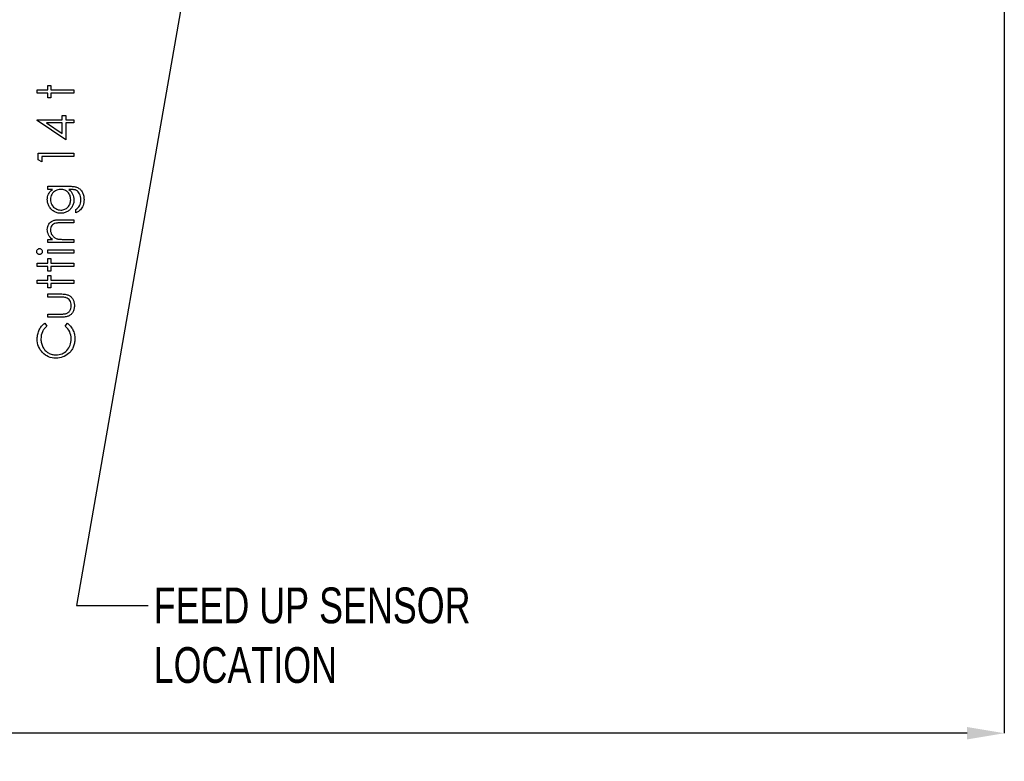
# Model space of a CAD drawing. Header units: inches. Extents: x -122 to 123, y -201 to 75.
# Tile 149 of 191: x -8.18 to -4.74, y 58.16 to 60.75. Entities that reach past the tile are written whole.
import ezdxf

# ---------------------------------------------------------------- set-up
doc = ezdxf.new("R2010")
doc.units = ezdxf.units.IN
doc.header["$MEASUREMENT"] = 0
doc.header["$PDSIZE"] = -1
doc.layers.add('DIMENSIONS', color=171, linetype='Continuous')
doc.layers.add('NOTES', color=5, linetype='Continuous')
doc.styles.add('SLDTEXTSTYLE0', font='TXT', dxfattribs={"width": 0.75})
doc.dimstyles.new('SLDDIMSTYLE3', dxfattribs={"dimtxt": 0.125, "dimasz": 0.13, "dimexe": 0, "dimexo": 0.0625, "dimgap": 0.03125, "dimtad": 0, "dimtih": 1, "dimtoh": 1, "dimdec": 4, "dimrnd": 1e-09, "dimzin": 12, "dimdsep": 46, "dimtxsty": 'SLDTEXTSTYLE0', "dimsah": 1, "dimcen": 0.09, "dimadec": 0, "dimazin": 3, "dimtfac": 1, "dimtdec": 4, "dimtofl": 0, "dimtmove": 0, "dimatfit": 3, "dimfxl": 1, "dimfrac": 2, "dimtolj": 1, "dimtzin": 12, "dimarcsym": 0})
doc.dimstyles.new('SLDDIMSTYLE9', dxfattribs={"dimtxt": 0.18, "dimasz": 0.13, "dimexe": 0, "dimexo": 0.0625, "dimgap": 0, "dimtad": 0, "dimtih": 1, "dimtoh": 1, "dimdec": 0, "dimrnd": 1e-09, "dimzin": 0, "dimdsep": 46, "dimtxsty": 'Standard', "dimsah": 1, "dimcen": 0.09, "dimadec": 0, "dimazin": 0, "dimtfac": 0.13, "dimtdec": 0, "dimtofl": 0, "dimtmove": 0, "dimatfit": 3, "dimfxl": 1, "dimfrac": 2, "dimtolj": 1, "dimtzin": 0, "dimarcsym": 0})

# ---------------------------------------------------------------- blocks, each defined once
blk = doc.blocks.new('_D_4')
at = {"layer": 'Defpoints', "color": 0}
for p in [(-44.7441, 62.6287), (-4.7428, 62.2104), (-44.7441, 58.2595), (-44.7441, 58.2595)]:
    blk.add_point(p, dxfattribs=at)
at = {"layer": 'DIMENSIONS', "color": 0, "lineweight": -2}
for p, q in [((-44.7441, 62.5662), (-44.7441, 58.2595)), ((-4.7428, 62.1479), (-4.7428, 58.2595)), ((-44.6141, 58.2595), (-24.2752, 58.2595)), ((-4.8728, 58.2595), (-23.6034, 58.2595))]:
    blk.add_line(p, q, dxfattribs=at)
at = {"layer": 'DIMENSIONS', "color": 0}
for points in [[(-44.6141, 58.2811), (-44.6141, 58.2378), (-44.7441, 58.2595)], [(-4.8728, 58.2378), (-4.8728, 58.2811), (-4.7428, 58.2595)]]:
    blk.add_solid(points, dxfattribs=at)
at = {"layer": 'DIMENSIONS', "color": 0, "insert": (-23.9393, 58.322), "char_height": 0.125, "attachment_point": 2, "style": 'SLDTEXTSTYLE0'}
blk.add_mtext('\\A1;(40.0013)', dxfattribs=at)

msp = doc.modelspace()

# ---------------------------------------------------------------- linework, layer by layer
at = {"color": 7, "linetype": 'Continuous', "flags": 128}
for points in [[(-8.12331, 60.49705), (-8.12331, 60.50827), (-8.12331, 60.50827), (-8.08645, 60.50827), (-8.08645, 60.50827), (-8.08645, 60.5243), (-8.08645, 60.5243), (-8.07524, 60.5243), (-8.07524, 60.5243), (-8.07524, 60.50827), (-8.07524, 60.50827), (-7.99511, 60.50827), (-7.99511, 60.50827), (-7.99511, 60.49705), (-7.99511, 60.49705), (-8.07524, 60.49705), (-8.07524, 60.49705), (-8.07524, 60.48103), (-8.07524, 60.48103), (-8.08645, 60.48103), (-8.08645, 60.48103), (-8.08645, 60.49705), (-8.08645, 60.49705), (-8.12331, 60.49705)], [(-8.12331, 60.40183), (-8.12331, 60.40411), (-8.12331, 60.40411), (-8.03677, 60.40411), (-8.03677, 60.40411), (-8.03677, 60.41853), (-8.03677, 60.41853), (-8.02395, 60.41853), (-8.02395, 60.41853), (-8.02395, 60.40411), (-8.02395, 60.40411), (-7.99511, 60.40411), (-7.99511, 60.40411), (-7.99511, 60.39289), (-7.99511, 60.39289), (-8.02395, 60.39289), (-8.02395, 60.39289), (-8.02395, 60.33359), (-8.02395, 60.33359), (-8.12331, 60.40183)], [(-8.03677, 60.39289), (-8.09106, 60.39289), (-8.09106, 60.39289), (-8.03677, 60.35563), (-8.03677, 60.35563), (-8.03677, 60.39289)], [(-8.12011, 60.26401), (-8.12011, 60.28712), (-8.12011, 60.28712), (-7.99511, 60.28712), (-7.99511, 60.28712), (-7.99511, 60.2759), (-7.99511, 60.2759), (-8.10729, 60.2759), (-8.10729, 60.2759), (-8.10729, 60.25667), (-8.10729, 60.25667), (-8.12011, 60.26401)], [(-8.08645, 60.16052), (-8.08645, 60.17173), (-8.08645, 60.17173), (-8.01396, 60.17173), (-8.01396, 60.17173), (-8.00933, 60.17168), (-8.00502, 60.17153), (-8.00104, 60.17126), (-7.99739, 60.17091), (-7.99403, 60.17043), (-7.99103, 60.16986), (-7.98832, 60.16918), (-7.98594, 60.1684), (-7.98594, 60.1684), (-7.98289, 60.16715), (-7.98003, 60.1657), (-7.97735, 60.16405), (-7.97485, 60.16217), (-7.97252, 60.16006), (-7.97037, 60.15779), (-7.96841, 60.15528), (-7.96664, 60.15255), (-7.96503, 60.14967), (-7.96366, 60.14664), (-7.96251, 60.14346), (-7.96155, 60.14013), (-7.9608, 60.13668), (-7.96028, 60.13307), (-7.95995, 60.12932), (-7.95985, 60.12543), (-7.95985, 60.12543), (-7.96005, 60.11978), (-7.96068, 60.11442), (-7.96173, 60.10933), (-7.96321, 60.10455), (-7.96503, 60.10014), (-7.96714, 60.09616), (-7.96952, 60.09263), (-7.9722, 60.0895), (-7.97535, 60.08665), (-7.97913, 60.08392), (-7.98359, 60.08129), (-7.9887, 60.07878), (-7.9887, 60.07878), (-7.9887, 60.09), (-7.9887, 60.09), (-7.98449, 60.09283), (-7.98088, 60.09606), (-7.97786, 60.09967), (-7.9754, 60.10365), (-7.9735, 60.10808), (-7.97215, 60.11301), (-7.97134, 60.11842), (-7.97107, 60.12436), (-7.97107, 60.12436), (-7.97134, 60.13022), (-7.97215, 60.1356), (-7.9735, 60.14051), (-7.9754, 60.14494), (-7.9777, 60.14885), (-7.98026, 60.15215), (-7.98311, 60.15483), (-7.98624, 60.15693), (-7.98802, 60.15779), (-7.99005, 60.15851), (-7.99235, 60.15911), (-7.99491, 60.15961), (-7.99776, 60.16001), (-8.00087, 60.16029), (-8.00425, 60.16047), (-8.00788, 60.16052), (-8.00788, 60.16052), (-8.01261, 60.16052), (-8.01261, 60.16052), (-8.00863, 60.15701), (-8.00512, 60.15315), (-8.00214, 60.14892), (-7.99964, 60.14431), (-7.99766, 60.13946), (-7.99623, 60.13445), (-7.99538, 60.12932), (-7.99511, 60.12401), (-7.99511, 60.12401), (-7.99521, 60.12088), (-7.99548, 60.1178), (-7.99598, 60.11477), (-7.99666, 60.11179), (-7.99754, 60.10886), (-7.99859, 60.10598), (-7.99987, 60.10312), (-8.00132, 60.10034), (-8.00295, 60.09766), (-8.0047, 60.09514), (-8.00658, 60.09276), (-8.0086, 60.09053), (-8.01076, 60.08848), (-8.01304, 60.08657), (-8.01547, 60.08482), (-8.01802, 60.08322), (-8.02067, 60.08181), (-8.0234, 60.08059), (-8.02618, 60.07954), (-8.02904, 60.07868), (-8.03194, 60.07803), (-8.03492, 60.07756), (-8.03798, 60.07728), (-8.04108, 60.07718), (-8.04108, 60.07718), (-8.04419, 60.07728), (-8.04727, 60.07758), (-8.05027, 60.07806), (-8.05323, 60.07876), (-8.05613, 60.07964), (-8.05898, 60.08071), (-8.06176, 60.08199), (-8.06452, 60.08347), (-8.06717, 60.08512), (-8.06968, 60.08692), (-8.07203, 60.08888), (-8.07426, 60.09098), (-8.07634, 60.09323), (-8.07827, 60.09564), (-8.08007, 60.09819), (-8.08172, 60.1009), (-8.0832, 60.1037), (-8.0845, 60.10653), (-8.08558, 60.10941), (-8.08648, 60.11231), (-8.08715, 60.11527), (-8.08766, 60.11827), (-8.08796, 60.1213), (-8.08806, 60.12436), (-8.08806, 60.12436), (-8.08781, 60.12939), (-8.08708, 60.13425), (-8.08588, 60.13893), (-8.08418, 60.14344), (-8.08187, 60.14782), (-8.07882, 60.15215), (-8.07501, 60.15636), (-8.07048, 60.16052), (-8.07048, 60.16052), (-8.08645, 60.16052)], [(-8.07684, 60.12526), (-8.07654, 60.12035), (-8.07564, 60.11562), (-8.07416, 60.11109), (-8.07208, 60.1067), (-8.06945, 60.10265), (-8.06637, 60.09907), (-8.06284, 60.09594), (-8.05886, 60.09326), (-8.05455, 60.09113), (-8.05007, 60.08963), (-8.04544, 60.0887), (-8.04063, 60.0884), (-8.04063, 60.0884), (-8.037, 60.08855), (-8.03352, 60.08903), (-8.03019, 60.08983), (-8.02703, 60.09093), (-8.02405, 60.09233), (-8.02122, 60.09406), (-8.01855, 60.09611), (-8.01604, 60.09847), (-8.01376, 60.10107), (-8.01178, 60.10387), (-8.01013, 60.10688), (-8.00875, 60.11003), (-8.0077, 60.11339), (-8.00693, 60.11695), (-8.00648, 60.12068), (-8.00633, 60.12458), (-8.00633, 60.12458), (-8.00648, 60.12854), (-8.00693, 60.1323), (-8.00768, 60.13585), (-8.00873, 60.13921), (-8.01008, 60.14236), (-8.01176, 60.14532), (-8.01371, 60.1481), (-8.01597, 60.15065), (-8.01847, 60.15295), (-8.02117, 60.15496), (-8.02405, 60.15666), (-8.02711, 60.15806), (-8.03036, 60.15914), (-8.03382, 60.15989), (-8.03745, 60.16037), (-8.04128, 60.16052), (-8.04128, 60.16052), (-8.04626, 60.16024), (-8.05095, 60.15939), (-8.05538, 60.15796), (-8.05954, 60.15598), (-8.06334, 60.15348), (-8.0667, 60.1505), (-8.06968, 60.14707), (-8.07221, 60.14314), (-8.07423, 60.13891), (-8.07569, 60.13452), (-8.07654, 60.12997), (-8.07684, 60.12526)], [(-8.08645, 59.97462), (-8.08645, 59.98584), (-8.08645, 59.98584), (-8.06998, 59.98584), (-8.06998, 59.98584), (-8.07438, 59.98952), (-8.07814, 59.99337), (-8.08127, 59.99743), (-8.08375, 60.00169), (-8.08563, 60.00612), (-8.08698, 60.01075), (-8.08778, 60.01558), (-8.08806, 60.02059), (-8.08806, 60.02059), (-8.08773, 60.02565), (-8.08675, 60.03041), (-8.08515, 60.03486), (-8.0829, 60.03902), (-8.08009, 60.04278), (-8.07684, 60.04603), (-8.07316, 60.04874), (-8.069, 60.05092), (-8.06665, 60.05182), (-8.06402, 60.05259), (-8.06106, 60.05324), (-8.05781, 60.05379), (-8.05425, 60.0542), (-8.0504, 60.0545), (-8.04621, 60.0547), (-8.04176, 60.05475), (-8.04176, 60.05475), (-7.99511, 60.05475), (-7.99511, 60.05475), (-7.99511, 60.04353), (-7.99511, 60.04353), (-8.03808, 60.04353), (-8.03808, 60.04353), (-8.04181, 60.0435), (-8.04521, 60.04345), (-8.04829, 60.04335), (-8.05105, 60.0432), (-8.0535, 60.043), (-8.0556, 60.04278), (-8.05741, 60.0425), (-8.05886, 60.0422), (-8.05886, 60.0422), (-8.06307, 60.04092), (-8.0667, 60.03915), (-8.0698, 60.03689), (-8.07233, 60.03416), (-8.07431, 60.03096), (-8.07571, 60.0273), (-8.07656, 60.0232), (-8.07684, 60.01864), (-8.07684, 60.01864), (-8.07674, 60.01593), (-8.07641, 60.0133), (-8.07586, 60.01073), (-8.07509, 60.00825), (-8.07411, 60.00582), (-8.07293, 60.00346), (-8.0715, 60.00119), (-8.06988, 59.99898), (-8.06807, 59.9969), (-8.0662, 59.99503), (-8.06419, 59.99332), (-8.06209, 59.9918), (-8.05989, 59.99047), (-8.05758, 59.98932), (-8.05515, 59.98834), (-8.05265, 59.98756), (-8.05265, 59.98756), (-8.0508, 59.98716), (-8.04859, 59.98681), (-8.04606, 59.98651), (-8.04316, 59.98626), (-8.03993, 59.98609), (-8.03635, 59.98594), (-8.03242, 59.98586), (-8.02814, 59.98584), (-8.02814, 59.98584), (-7.99511, 59.98584), (-7.99511, 59.98584), (-7.99511, 59.97462), (-7.99511, 59.97462), (-8.08645, 59.97462)], [(-8.12491, 59.94332), (-8.12474, 59.9454), (-8.12421, 59.94732), (-8.12331, 59.9491), (-8.12209, 59.9507), (-8.12061, 59.95206), (-8.11896, 59.95301), (-8.11718, 59.95358), (-8.11525, 59.95378), (-8.11525, 59.95378), (-8.11337, 59.95358), (-8.11162, 59.95301), (-8.10999, 59.95206), (-8.10851, 59.9507), (-8.10729, 59.9491), (-8.10639, 59.94732), (-8.10586, 59.9454), (-8.10568, 59.94332), (-8.10568, 59.94332), (-8.10586, 59.94126), (-8.10639, 59.93939), (-8.10729, 59.93761), (-8.10851, 59.93601), (-8.10999, 59.93468), (-8.11162, 59.93373), (-8.11337, 59.93315), (-8.11525, 59.93295), (-8.11525, 59.93295), (-8.11718, 59.93315), (-8.11896, 59.93373), (-8.12061, 59.93468), (-8.12209, 59.93601), (-8.12331, 59.93761), (-8.12421, 59.93939), (-8.12474, 59.94126), (-8.12492, 59.94332)], [(-8.08645, 59.93776), (-8.08645, 59.94898), (-8.08645, 59.94898), (-7.99511, 59.94898), (-7.99511, 59.94898), (-7.99511, 59.93776), (-7.99511, 59.93776), (-8.08645, 59.93776)], [(-8.12331, 59.89128), (-8.12331, 59.9025), (-8.12331, 59.9025), (-8.08645, 59.9025), (-8.08645, 59.9025), (-8.08645, 59.91853), (-8.08645, 59.91853), (-8.07524, 59.91853), (-8.07524, 59.91853), (-8.07524, 59.9025), (-8.07524, 59.9025), (-7.99511, 59.9025), (-7.99511, 59.9025), (-7.99511, 59.89128), (-7.99511, 59.89128), (-8.07524, 59.89128), (-8.07524, 59.89128), (-8.07524, 59.87526), (-8.07524, 59.87526), (-8.08645, 59.87526), (-8.08645, 59.87526), (-8.08645, 59.89128), (-8.08645, 59.89128), (-8.12331, 59.89128)], [(-8.12331, 59.83199), (-8.12331, 59.84321), (-8.12331, 59.84321), (-8.08645, 59.84321), (-8.08645, 59.84321), (-8.08645, 59.85923), (-8.08645, 59.85923), (-8.07524, 59.85923), (-8.07524, 59.85923), (-8.07524, 59.84321), (-8.07524, 59.84321), (-7.99511, 59.84321), (-7.99511, 59.84321), (-7.99511, 59.83199), (-7.99511, 59.83199), (-8.07524, 59.83199), (-8.07524, 59.83199), (-8.07524, 59.81596), (-8.07524, 59.81596), (-8.08645, 59.81596), (-8.08645, 59.81596), (-8.08645, 59.83199), (-8.08645, 59.83199), (-8.12331, 59.83199)], [(-8.08645, 59.7134), (-8.08645, 59.72462), (-8.08645, 59.72462), (-8.04409, 59.72462), (-8.04409, 59.72462), (-8.04036, 59.72464), (-8.03695, 59.72472), (-8.03382, 59.72487), (-8.03099, 59.72507), (-8.02849, 59.72532), (-8.02626, 59.72562), (-8.02435, 59.72597), (-8.02273, 59.7264), (-8.02273, 59.7264), (-8.0207, 59.72715), (-8.01877, 59.72802), (-8.01697, 59.72908), (-8.01526, 59.73025), (-8.01366, 59.7316), (-8.01218, 59.73311), (-8.01081, 59.73473), (-8.00956, 59.73654), (-8.00745, 59.74047), (-8.00592, 59.74478), (-8.00502, 59.74943), (-8.00472, 59.75444), (-8.00472, 59.75444), (-8.00502, 59.75945), (-8.0059, 59.76406), (-8.00738, 59.76826), (-8.00943, 59.77207), (-8.01196, 59.7754), (-8.01489, 59.77818), (-8.01817, 59.78041), (-8.02183, 59.78206), (-8.02183, 59.78206), (-8.02333, 59.78249), (-8.02518, 59.78286), (-8.02741, 59.78319), (-8.03001, 59.78346), (-8.03299, 59.78366), (-8.03632, 59.78379), (-8.04003, 59.78389), (-8.04409, 59.78391), (-8.04409, 59.78391), (-8.08645, 59.78391), (-8.08645, 59.78391), (-8.08645, 59.79513), (-8.08645, 59.79513), (-8.04198, 59.79513), (-8.04198, 59.79513), (-8.03745, 59.79506), (-8.03319, 59.79486), (-8.02921, 59.7945), (-8.02553, 59.794), (-8.02215, 59.79338), (-8.01907, 59.7926), (-8.01627, 59.79168), (-8.01374, 59.79062), (-8.01143, 59.78942), (-8.00926, 59.78809), (-8.0072, 59.78659), (-8.00527, 59.78499), (-8.0035, 59.78321), (-8.00182, 59.78131), (-8.00029, 59.77926), (-7.99889, 59.77705), (-7.99764, 59.77472), (-7.99653, 59.77224), (-7.99561, 59.76962), (-7.99486, 59.76686), (-7.99426, 59.76393), (-7.99383, 59.76088), (-7.99358, 59.7577), (-7.99351, 59.75434), (-7.99351, 59.75434), (-7.99358, 59.75101), (-7.99383, 59.74781), (-7.99426, 59.74475), (-7.99486, 59.74182), (-7.99561, 59.73904), (-7.99653, 59.73641), (-7.99764, 59.73391), (-7.99889, 59.73155), (-8.00029, 59.72935), (-8.00184, 59.72727), (-8.0035, 59.72534), (-8.0053, 59.72357), (-8.00725, 59.72194), (-8.00933, 59.72046), (-8.01153, 59.71911), (-8.01386, 59.71791), (-8.01642, 59.71686), (-8.01927, 59.71593), (-8.02245, 59.71515), (-8.02591, 59.71453), (-8.02969, 59.71403), (-8.03374, 59.71368), (-8.03813, 59.71348), (-8.04281, 59.7134), (-8.04281, 59.7134), (-8.08645, 59.7134)], [(-8.09717, 59.69257), (-8.08966, 59.68275), (-8.08966, 59.68275), (-8.09214, 59.68062), (-8.09447, 59.67839), (-8.09665, 59.67607), (-8.09867, 59.67364), (-8.10053, 59.67108), (-8.10225, 59.66845), (-8.10381, 59.6657), (-8.10521, 59.66284), (-8.10751, 59.65688), (-8.10917, 59.65065), (-8.11017, 59.64414), (-8.11049, 59.63733), (-8.11049, 59.63733), (-8.11039, 59.63357), (-8.11004, 59.62987), (-8.10949, 59.62624), (-8.10871, 59.6227), (-8.10771, 59.6192), (-8.10651, 59.61579), (-8.10506, 59.61246), (-8.10341, 59.60918), (-8.10155, 59.60603), (-8.09955, 59.60307), (-8.0974, 59.60029), (-8.09509, 59.59769), (-8.09264, 59.59526), (-8.09003, 59.59303), (-8.08728, 59.59098), (-8.08438, 59.5891), (-8.08135, 59.58742), (-8.07822, 59.586), (-8.07499, 59.58477), (-8.07166, 59.58377), (-8.06825, 59.58299), (-8.06477, 59.58244), (-8.06116, 59.58209), (-8.05748, 59.58199), (-8.05748, 59.58199), (-8.05195, 59.58224), (-8.04667, 59.58299), (-8.04161, 59.58422), (-8.03677, 59.58597), (-8.03219, 59.5882), (-8.02784, 59.59095), (-8.0237, 59.59418), (-8.01982, 59.59792), (-8.01629, 59.60202), (-8.01321, 59.6064), (-8.01063, 59.61104), (-8.0085, 59.61592), (-8.00685, 59.62108), (-8.00567, 59.62649), (-8.00495, 59.63217), (-8.00472, 59.6381), (-8.00472, 59.6381), (-8.00505, 59.64464), (-8.00603, 59.6509), (-8.00765, 59.65688), (-8.00993, 59.66262), (-8.01286, 59.66805), (-8.01644, 59.67324), (-8.02067, 59.67812), (-8.02556, 59.68275), (-8.02556, 59.68275), (-8.01812, 59.69257), (-8.01812, 59.69257), (-8.01509, 59.69016), (-8.01221, 59.68761), (-8.00953, 59.68493), (-8.00703, 59.6821), (-8.0047, 59.67912), (-8.00254, 59.67599), (-8.00057, 59.67271), (-7.99876, 59.6693), (-7.99716, 59.66577), (-7.99576, 59.66214), (-7.99458, 59.65841), (-7.99361, 59.65456), (-7.99288, 59.65062), (-7.99233, 59.64657), (-7.992, 59.64244), (-7.9919, 59.63818), (-7.9919, 59.63818), (-7.99198, 59.63415), (-7.99225, 59.63022), (-7.99268, 59.62641), (-7.99328, 59.6227), (-7.99403, 59.6191), (-7.99498, 59.61562), (-7.99608, 59.61224), (-7.99736, 59.60896), (-7.99881, 59.60578), (-8.00044, 59.60272), (-8.00224, 59.59977), (-8.0042, 59.59691), (-8.00633, 59.59418), (-8.00863, 59.59156), (-8.01111, 59.58903), (-8.01376, 59.58662), (-8.01376, 59.58662), (-8.0185, 59.58292), (-8.02348, 59.57969), (-8.02869, 59.57696), (-8.03412, 59.57473), (-8.03983, 59.573), (-8.04576, 59.57177), (-8.05192, 59.57102), (-8.05833, 59.57077), (-8.05833, 59.57077), (-8.06507, 59.57107), (-8.07153, 59.57197), (-8.07771, 59.57348), (-8.08362, 59.57558), (-8.08926, 59.57826), (-8.09464, 59.58156), (-8.09973, 59.58545), (-8.10456, 59.58995), (-8.10896, 59.59491), (-8.11277, 59.60014), (-8.11598, 59.6057), (-8.11863, 59.61156), (-8.12068, 59.61772), (-8.12214, 59.62418), (-8.12301, 59.63097), (-8.12331, 59.63803), (-8.12331, 59.63803), (-8.12321, 59.64234), (-8.12289, 59.64654), (-8.12234, 59.65062), (-8.12159, 59.65461), (-8.12063, 59.65849), (-8.11946, 59.66227), (-8.11805, 59.66595), (-8.11645, 59.6695), (-8.11465, 59.67294), (-8.11267, 59.67622), (-8.11052, 59.67935), (-8.10819, 59.6823), (-8.10568, 59.6851), (-8.10303, 59.68776), (-8.10018, 59.69024), (-8.09717, 59.69257)]]:
    msp.add_lwpolyline(points, dxfattribs=at)

# ---------------------------------------------------------------- texts
at = {"layer": 'NOTES', "insert": (-7.71628, 58.76882), "char_height": 0.125, "attachment_point": 1, "style": 'SLDTEXTSTYLE0'}
msp.add_mtext('FEED UP SENSOR^JLOCATION', dxfattribs=at)

# ---------------------------------------------------------------- dimensions: what is measured, and where the dimension line sits
at = {"layer": 'DIMENSIONS'}
dim = msp.add_linear_dim(base=(-44.74409, 58.25945), p1=(-4.74283, 62.21037), p2=(-44.74409, 62.62869), text='(<>)', dimstyle='SLDDIMSTYLE3', dxfattribs=at)
dim.commit()
dim.dimension.update_dxf_attribs({"geometry": '_D_4', "text_midpoint": (-23.93931, 58.25945), "dimtype": 160})

# ---------------------------------------------------------------- leaders
at = {"layer": 'NOTES'}
msp.add_leader([(-7.37283, 62.21037), (-7.98612, 58.70547), (-7.73612, 58.70547)], dimstyle='SLDDIMSTYLE9', dxfattribs=at)

doc.saveas('drawing.dxf')
